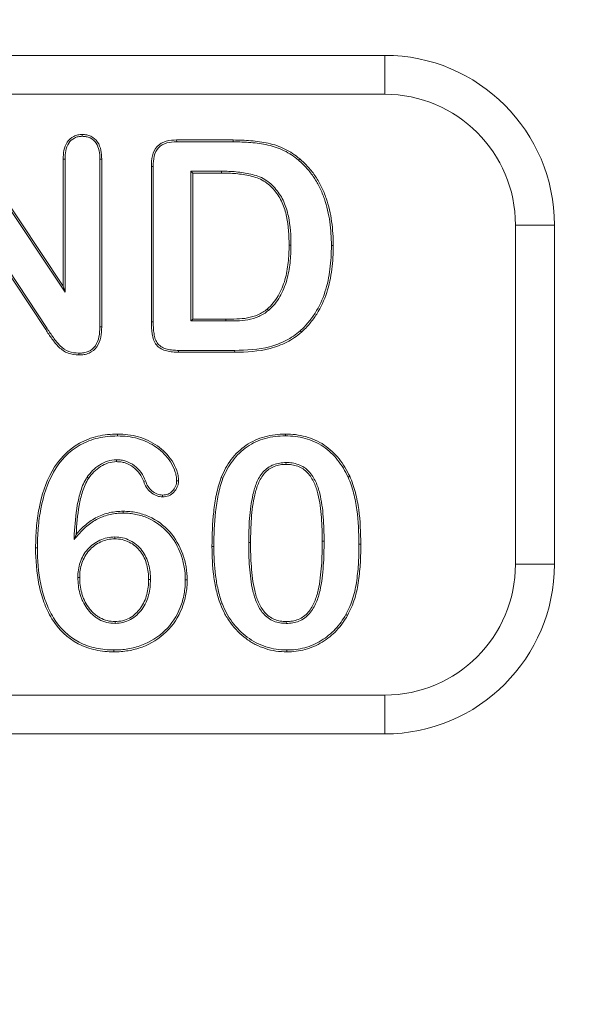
# Model space of a CAD drawing. Header units: millimetres. Extents: x 7 to 342, y 7 to 263.
# Tile 9 of 32: x 65.41 to 72.03, y 56.4 to 68.01. Entities that reach past the tile are written whole.
import ezdxf

# ---------------------------------------------------------------- set-up
doc = ezdxf.new("R2010")
doc.units = ezdxf.units.MM
doc.header["$LTSCALE"] = 1.25
for name, color, linetype, lineweight in [('Dimension (ANSI)', 7, 'Continuous', 9), ('Visible (ANSI)', 7, 'Continuous', 9), ('Visible Narrow (ANSI)', 7, 'Continuous', 9)]:
    doc.layers.add(name, color=color, linetype=linetype, lineweight=lineweight)
doc.styles.add('Note Text (ANSI)', font='arial.ttf')
doc.dimstyles.new('Default - mm (ANSI)', dxfattribs={"dimscale": 1.25, "dimtxt": 2, "dimasz": 2, "dimexe": 3.175, "dimexo": 1, "dimgap": 0.8, "dimtad": 0, "dimtih": 1, "dimtoh": 1, "dimrnd": 1e-08, "dimzin": 4, "dimdsep": 46, "dimtxsty": 'Note Text (ANSI)', "dimblk": 'Filled-1', "dimcen": 0.09, "dimdle": 10, "dimclrd": 256, "dimclre": 256, "dimclrt": 256, "dimadec": 1, "dimazin": 0, "dimtfac": 1.524, "dimtofl": 0, "dimtmove": 0, "dimatfit": 3, "dimfxl": 0, "dimtolj": 1, "dimtzin": 0, "dimlwd": -1, "dimlwe": -1, "dimarcsym": 0})

# ---------------------------------------------------------------- blocks, each defined once
blk = doc.blocks.new('Filled-1')
at = {"color": 0}
for p, q in [((0, 0), (-1, 0.15)), ((-1, 0.15), (-1, -0.15)), ((-1, 0), (0, 0)), ((-1, -0.15), (0, 0))]:
    blk.add_line(p, q, dxfattribs=at)
at = {"color": 0, "flags": 128}
blk.add_lwpolyline([(-1, -0.15), (0, 0), (-1, 0.15), (-1, -0.15)], dxfattribs=at)
at = {"color": 0}
blk.add_solid([(-1, -0.15), (0, 0), (-1, 0.15), (-1, -0.15)], dxfattribs=at)
blk = doc.blocks.new('*D21')
at = {"layer": 'Defpoints', "color": 0, "transparency": 16777216}
for p in [(39.714, 81.088), (79.714, 46.088), (79.714, 36.43)]:
    blk.add_point(p, dxfattribs=at)
at = {"layer": 'Dimension (ANSI)', "transparency": 16777216}
for p, q in [((39.714, 79.838), (39.714, 32.461)), ((79.714, 44.838), (79.714, 32.461)), ((42.214, 36.43), (53.943, 36.43)), ((77.214, 36.43), (65.486, 36.43))]:
    blk.add_line(p, q, dxfattribs=at)
at = {"layer": 'Dimension (ANSI)', "transparency": 16777216, "xscale": 2.5, "yscale": 2.5, "zscale": 2.5, "rotation": 180}
blk.add_blockref('Filled-1', (39.714, 36.43), dxfattribs=at)
at = {"layer": 'Dimension (ANSI)', "transparency": 16777216, "xscale": 2.5, "yscale": 2.5, "zscale": 2.5}
blk.add_blockref('Filled-1', (79.714, 36.43), dxfattribs=at)
at = {"layer": 'Dimension (ANSI)', "transparency": 16777216, "insert": (59.714, 36.43), "char_height": 2.5, "attachment_point": 5, "style": 'Note Text (ANSI)'}
blk.add_mtext('\\A1; 40.00\\P[1.57]', dxfattribs=at)
blk = doc.blocks.new('*D22')
at = {"layer": 'Defpoints', "color": 0, "transparency": 16777216}
for p in [(29.217, 81.088), (39.714, 81.088), (79.714, 46.088)]:
    blk.add_point(p, dxfattribs=at)
at = {"layer": 'Dimension (ANSI)', "transparency": 16777216}
for p, q in [((38.464, 81.088), (25.249, 81.088)), ((29.217, 78.588), (29.217, 68.278)), ((29.217, 48.588), (29.217, 58.897)), ((78.464, 46.088), (25.249, 46.088))]:
    blk.add_line(p, q, dxfattribs=at)
at = {"layer": 'Dimension (ANSI)', "transparency": 16777216, "xscale": 2.5, "yscale": 2.5, "zscale": 2.5}
for p, rotation in [((29.217, 81.088), 90), ((29.217, 46.088), 270)]:
    blk.add_blockref('Filled-1', p, dxfattribs=dict(at, rotation=rotation))
at = {"layer": 'Dimension (ANSI)', "transparency": 16777216, "insert": (29.217, 63.588), "char_height": 2.5, "attachment_point": 5, "style": 'Note Text (ANSI)'}
blk.add_mtext('\\A1; 35.00\\P[1.38]', dxfattribs=at)

msp = doc.modelspace()

# ---------------------------------------------------------------- linework, layer by layer
at = {"layer": 'Visible (ANSI)'}
for p, q in [((69.7144, 67.5875), (49.7144, 67.5875)), ((66.1469, 66.6331), (66.1469, 66.655)), ((67.2605, 66.59), (67.9273, 66.59)), ((67.2609, 66.5682), (67.2605, 66.59)), ((67.2609, 66.5682), (67.9271, 66.5682)), ((64.9153, 66.338), (65.9438, 64.7953)), ((64.9337, 66.3498), (65.9219, 64.8675)), ((65.9219, 64.8675), (65.9219, 66.3635)), ((65.9438, 66.3632), (65.9219, 66.3635)), ((65.9438, 64.7953), (65.9438, 66.3632)), ((66.3551, 66.3632), (66.3769, 66.3635)), ((66.3551, 66.3632), (66.3551, 64.3864)), ((66.3769, 66.3635), (66.3769, 64.3861)), ((68.6973, 66.3524), (68.7114, 66.3691)), ((66.9619, 64.4445), (66.9619, 66.2792)), ((66.9838, 66.2789), (66.9619, 66.2792)), ((66.9838, 64.4447), (66.9838, 66.2789)), ((67.4276, 66.2219), (67.4276, 64.4557)), ((67.7898, 66.2219), (67.4276, 66.2219)), ((67.4276, 66.2219), (67.4494, 66.2)), ((67.7897, 66.2), (67.4494, 66.2)), ((67.4494, 66.2), (67.4494, 64.4775)), ((65.7339, 64.3658), (64.7301, 65.8827)), ((65.7158, 64.3536), (64.7519, 65.81)), ((71.7144, 61.5875), (71.7144, 65.5875)), ((68.6088, 65.3483), (68.5869, 65.3484)), ((69.0851, 65.3449), (69.1069, 65.3449)), ((65.9438, 64.7953), (65.9219, 64.8675)), ((68.3423, 64.5804), (68.328, 64.5969)), ((67.4276, 64.4557), (67.4494, 64.4775)), ((67.4276, 64.4557), (67.84, 64.4557)), ((67.4494, 64.4775), (67.84, 64.4775)), ((66.3551, 64.3864), (66.3769, 64.3861)), ((68.7176, 64.34), (68.7322, 64.3237)), ((67.9446, 64.0875), (67.2834, 64.0875)), ((67.9444, 64.1094), (67.2836, 64.1094)), ((66.1074, 64.0769), (66.1073, 64.055)), ((66.5618, 63.1006), (66.5618, 63.1225)), ((68.5422, 63.1007), (68.5423, 63.1225)), ((66.5505, 62.8194), (66.5506, 62.7975)), ((68.5498, 62.7869), (68.5499, 62.765)), ((66.2033, 62.6126), (66.2216, 62.6005)), ((67.2605, 62.5705), (67.2824, 62.5705)), ((67.8065, 62.6011), (67.7861, 62.6091)), ((69.2816, 62.6152), (69.3014, 62.6244)), ((67.095, 62.404), (67.095, 62.3821)), ((66.6314, 62.1907), (66.6314, 62.2125)), ((66.0499, 61.8777), (66.0753, 61.9403)), ((66.5308, 61.9094), (66.5308, 61.8875)), ((65.6188, 61.7823), (65.5969, 61.7824)), ((66.0951, 61.4331), (66.1169, 61.433)), ((66.9513, 61.4067), (66.9294, 61.4066)), ((67.3626, 61.4029), (67.3844, 61.4031)), ((67.7964, 61.125), (67.776, 61.1172)), ((69.257, 60.9959), (69.276, 60.9851)), ((66.5342, 60.8906), (66.5344, 60.9125)), ((68.5534, 60.8907), (68.5534, 60.9125)), ((66.5207, 60.5769), (66.5207, 60.555)), ((68.5592, 60.5769), (68.559, 60.555)), ((49.7144, 59.5875), (69.7144, 59.5875))]:
    msp.add_line(p, q, dxfattribs=at)
for centre, start, end in [((69.7144, 65.5875), 0, 90), ((69.7144, 61.5875), 270, 0)]:
    msp.add_arc(centre, 2, start, end, dxfattribs=at)
for points, knots in [([(65.9219, 66.3635), (65.9231, 66.3982), (65.9245, 66.4331), (65.9384, 66.5012), (65.9503, 66.5345), (65.9885, 66.5926), (66.0149, 66.617), (66.0615, 66.6405), (66.0781, 66.6464), (66.1121, 66.6533), (66.1295, 66.6542), (66.1469, 66.655)], [0, 0, 0, 0, 0.25, 0.25, 0.5, 0.5, 0.75, 0.75, 0.875, 0.875, 1, 1, 1, 1]), ([(66.1469, 66.655), (66.1645, 66.6542), (66.182, 66.6533), (66.2165, 66.6468), (66.2334, 66.6413), (66.2808, 66.6183), (66.3079, 66.5941), (66.3475, 66.5361), (66.3602, 66.5026), (66.3743, 66.4338), (66.3758, 66.3985), (66.3769, 66.3635)], [0, 0, 0, 0, 0.125, 0.125, 0.25, 0.25, 0.5, 0.5, 0.75, 0.75, 1, 1, 1, 1]), ([(65.9438, 66.3632), (65.945, 66.3978), (65.9464, 66.4309), (65.9594, 66.4948), (65.9704, 66.5254), (66.0049, 66.5778), (66.0282, 66.5992), (66.0697, 66.6202), (66.0845, 66.6254), (66.1141, 66.6314), (66.1298, 66.6323), (66.1469, 66.6331)], [0.00087228, 0.00087228, 0.00087228, 0.00087228, 0.25, 0.25, 0.5, 0.5, 0.75, 0.75, 0.875, 0.875, 0.99746951, 0.99746951, 0.99746951, 0.99746951]), ([(66.1469, 66.6331), (66.1641, 66.6323), (66.1802, 66.6314), (66.2105, 66.6257), (66.2256, 66.6207), (66.2678, 66.6003), (66.2917, 66.579), (66.3275, 66.5266), (66.3392, 66.496), (66.3525, 66.4317), (66.3539, 66.3981), (66.3551, 66.3632)], [0.00251236, 0.00251236, 0.00251236, 0.00251236, 0.125, 0.125, 0.25, 0.25, 0.5, 0.5, 0.75, 0.75, 0.99911752, 0.99911752, 0.99911752, 0.99911752]), ([(66.9619, 66.2792), (66.9632, 66.3208), (66.9652, 66.3626), (66.9849, 66.4435), (67.0016, 66.4833), (67.0584, 66.5442), (67.0969, 66.5641), (67.177, 66.5867), (67.2191, 66.5887), (67.2605, 66.59)], [0, 0, 0, 0, 0.25, 0.25, 0.5, 0.5, 0.75, 0.75, 1, 1, 1, 1]), ([(66.9838, 66.2789), (66.9851, 66.3205), (66.9871, 66.3599), (67.0056, 66.436), (67.021, 66.472), (67.071, 66.5257), (67.1056, 66.5439), (67.18, 66.5648), (67.2194, 66.5669), (67.2609, 66.5682)], [0.00066563, 0.00066563, 0.00066563, 0.00066563, 0.25, 0.25, 0.5, 0.5, 0.75, 0.75, 0.99931951, 0.99931951, 0.99931951, 0.99931951]), ([(67.9271, 66.5682), (67.9965, 66.5672), (68.0651, 66.5658), (68.2017, 66.5539), (68.27, 66.5443), (68.4029, 66.5149), (68.4674, 66.4933), (68.5585, 66.4489), (68.5879, 66.4321), (68.6436, 66.3947), (68.6702, 66.3738), (68.6973, 66.3524)], [0.00018771, 0.00018771, 0.00018771, 0.00018771, 0.25, 0.25, 0.5, 0.5, 0.75, 0.75, 0.875, 0.875, 0.99919251, 0.99919251, 0.99919251, 0.99919251]), ([(67.9273, 66.59), (67.9967, 66.589), (68.0662, 66.5876), (68.2045, 66.5756), (68.2734, 66.5659), (68.409, 66.5359), (68.4753, 66.5138), (68.5689, 66.4681), (68.5992, 66.4509), (68.6568, 66.4122), (68.6841, 66.3907), (68.7114, 66.3691)], [0, 0, 0, 0, 0.25, 0.25, 0.5, 0.5, 0.75, 0.75, 0.875, 0.875, 1, 1, 1, 1]), ([(68.6973, 66.3524), (68.7323, 66.321), (68.7657, 66.2898), (68.827, 66.2209), (68.8551, 66.184), (68.9063, 66.1068), (68.9295, 66.0665), (68.97, 65.9834), (68.9871, 65.9399), (69.0331, 65.8085), (69.053, 65.7169), (69.0801, 65.5321), (69.0841, 65.4391), (69.0851, 65.3449)], [0.00059288, 0.00059288, 0.00059288, 0.00059288, 0.125, 0.125, 0.25, 0.25, 0.375, 0.375, 0.5, 0.5, 0.75, 0.75, 0.99976895, 0.99976895, 0.99976895, 0.99976895]), ([(68.7114, 66.3691), (68.7466, 66.3376), (68.7812, 66.3053), (68.8441, 66.2347), (68.8728, 66.1969), (68.9251, 66.1181), (68.9487, 66.077), (68.9901, 65.992), (69.0075, 65.948), (69.0543, 65.8141), (69.0745, 65.7212), (69.1019, 65.5341), (69.106, 65.4394), (69.1069, 65.3449)], [0, 0, 0, 0, 0.125, 0.125, 0.25, 0.25, 0.375, 0.375, 0.5, 0.5, 0.75, 0.75, 1, 1, 1, 1]), ([(68.5869, 65.3484), (68.5863, 65.462), (68.5796, 65.5762), (68.5447, 65.7432), (68.5284, 65.798), (68.4822, 65.9019), (68.4508, 65.95), (68.3964, 66.0157), (68.3769, 66.0365), (68.3347, 66.0746), (68.3116, 66.0914), (68.263, 66.1209), (68.2373, 66.1335), (68.1836, 66.1522), (68.1561, 66.1595), (68.0729, 66.1786), (68.0166, 66.1875), (67.9034, 66.1982), (67.8465, 66.1993), (67.7897, 66.2)], [0, 0, 0, 0, 0.25, 0.25, 0.375, 0.375, 0.5, 0.5, 0.5625, 0.5625, 0.625, 0.625, 0.6875, 0.6875, 0.75, 0.75, 0.875, 0.875, 1, 1, 1, 1]), ([(68.6088, 65.3483), (68.6088, 65.3484), (68.6088, 65.3485), (68.6082, 65.4626), (68.6014, 65.5789), (68.566, 65.7486), (68.5493, 65.8048), (68.5013, 65.9129), (68.4688, 65.9624), (68.4126, 66.0304), (68.3926, 66.0518), (68.3483, 66.0918), (68.324, 66.1094), (68.2732, 66.1403), (68.2457, 66.1537), (68.1895, 66.1732), (68.1615, 66.1807), (68.0767, 66.2002), (68.0196, 66.2091), (67.9046, 66.22), (67.8467, 66.2211), (67.7899, 66.2219), (67.7899, 66.2219), (67.7898, 66.2219)], [-0.0001782, -0.0001782, -0.0001782, -0.0001782, 0, 0, 0.25, 0.25, 0.375, 0.375, 0.5, 0.5, 0.5625, 0.5625, 0.625, 0.625, 0.6875, 0.6875, 0.75, 0.75, 0.875, 0.875, 1, 1, 1.0001079, 1.0001079, 1.0001079, 1.0001079]), ([(68.328, 64.5969), (68.3533, 64.6199), (68.3784, 64.6432), (68.4221, 64.6957), (68.4412, 64.7244), (68.4931, 64.8129), (68.5191, 64.8767), (68.556, 65.0084), (68.5684, 65.0758), (68.584, 65.2117), (68.5858, 65.2801), (68.5869, 65.3484)], [0, 0, 0, 0, 0.125, 0.125, 0.25, 0.25, 0.5, 0.5, 0.75, 0.75, 1, 1, 1, 1]), ([(68.3423, 64.5804), (68.3424, 64.5805), (68.3426, 64.5806), (68.3678, 64.6036), (68.3943, 64.628), (68.4399, 64.683), (68.4595, 64.7125), (68.5129, 64.8035), (68.5397, 64.8693), (68.5775, 65.0039), (68.59, 65.0723), (68.6058, 65.2102), (68.6077, 65.2798), (68.6088, 65.3481), (68.6088, 65.3482), (68.6088, 65.3483)], [-0.0006297, -0.0006297, -0.0006297, -0.0006297, 0, 0, 0.125, 0.125, 0.25, 0.25, 0.5, 0.5, 0.75, 0.75, 1, 1, 1.0002979, 1.0002979, 1.0002979, 1.0002979]), ([(69.0851, 65.3449), (69.0838, 65.2516), (69.0805, 65.1595), (69.0563, 64.9763), (69.0381, 64.8854), (68.9814, 64.7108), (68.9424, 64.6268), (68.8692, 64.5109), (68.8417, 64.474), (68.7832, 64.4038), (68.7513, 64.3723), (68.7176, 64.34)], [0.00023329, 0.00023329, 0.00023329, 0.00023329, 0.25, 0.25, 0.5, 0.5, 0.75, 0.75, 0.875, 0.875, 0.99932068, 0.99932068, 0.99932068, 0.99932068]), ([(69.1069, 65.3449), (69.1056, 65.2514), (69.1023, 65.1578), (69.0779, 64.9724), (69.0594, 64.8803), (69.0016, 64.7024), (68.962, 64.6169), (68.8871, 64.4984), (68.8591, 64.4608), (68.7992, 64.3889), (68.766, 64.356), (68.7322, 64.3237)], [0, 0, 0, 0, 0.25, 0.25, 0.5, 0.5, 0.75, 0.75, 0.875, 0.875, 1, 1, 1, 1]), ([(67.84, 64.4775), (67.8828, 64.4778), (67.9257, 64.4779), (68.0113, 64.4811), (68.0542, 64.4841), (68.1385, 64.5003), (68.1799, 64.5123), (68.2391, 64.5374), (68.2583, 64.5471), (68.2947, 64.5698), (68.3115, 64.5832), (68.328, 64.5969)], [0, 0, 0, 0, 0.25, 0.25, 0.5, 0.5, 0.75, 0.75, 0.875, 0.875, 1, 1, 1, 1]), ([(67.84, 64.4557), (67.84, 64.4557), (67.8401, 64.4557), (67.8829, 64.4559), (67.926, 64.456), (68.0127, 64.4593), (68.0569, 64.4624), (68.144, 64.4791), (68.1866, 64.4914), (68.2485, 64.5176), (68.2687, 64.5279), (68.3073, 64.5519), (68.3255, 64.5664), (68.3421, 64.5801), (68.3422, 64.5803), (68.3423, 64.5804)], [-0.0001443, -0.0001443, -0.0001443, -0.0001443, 0, 0, 0.25, 0.25, 0.5, 0.5, 0.75, 0.75, 0.875, 0.875, 1, 1, 1.0010067, 1.0010067, 1.0010067, 1.0010067]), ([(67.2834, 64.0875), (67.2597, 64.0879), (67.2361, 64.0883), (67.1891, 64.0929), (67.1657, 64.0968), (67.1197, 64.1079), (67.0973, 64.1161), (67.0563, 64.1398), (67.0378, 64.155), (67.0071, 64.191), (66.9953, 64.2119), (66.9795, 64.2565), (66.9752, 64.2799), (66.9645, 64.35), (66.9627, 64.3973), (66.9619, 64.4445)], [0, 0, 0, 0, 0.125, 0.125, 0.25, 0.25, 0.375, 0.375, 0.5, 0.5, 0.625, 0.625, 0.75, 0.75, 1, 1, 1, 1]), ([(67.2836, 64.1094), (67.2599, 64.1098), (67.2371, 64.1102), (67.1924, 64.1146), (67.1695, 64.1184), (67.1262, 64.1289), (67.1061, 64.1362), (67.0694, 64.1575), (67.0527, 64.1713), (67.0254, 64.2032), (67.0151, 64.2214), (67.0009, 64.2617), (66.9968, 64.2839), (66.9863, 64.3519), (66.9846, 64.3975), (66.9838, 64.4447)], [0.00029726, 0.00029726, 0.00029726, 0.00029726, 0.125, 0.125, 0.25, 0.25, 0.375, 0.375, 0.5, 0.5, 0.625, 0.625, 0.75, 0.75, 0.99969179, 0.99969179, 0.99969179, 0.99969179]), ([(66.1073, 64.055), (66.0643, 64.057), (66.0204, 64.0608), (65.9395, 64.0919), (65.9039, 64.1179), (65.8412, 64.1775), (65.8141, 64.2114), (65.7641, 64.282), (65.7402, 64.318), (65.7158, 64.3536)], [0, 0, 0, 0, 0.25, 0.25, 0.5, 0.5, 0.75, 0.75, 1, 1, 1, 1]), ([(66.1074, 64.0769), (66.0647, 64.0789), (66.0246, 64.0826), (65.9507, 64.1111), (65.9176, 64.135), (65.8576, 64.1921), (65.8315, 64.2247), (65.7824, 64.294), (65.7583, 64.3303), (65.7339, 64.3658)], [0.00178937, 0.00178937, 0.00178937, 0.00178937, 0.25, 0.25, 0.5, 0.5, 0.75, 0.75, 0.99965327, 0.99965327, 0.99965327, 0.99965327]), ([(66.3769, 64.3861), (66.376, 64.3455), (66.3744, 64.3046), (66.3574, 64.225), (66.3432, 64.186), (66.2973, 64.1188), (66.2643, 64.0923), (66.2079, 64.0686), (66.1881, 64.0629), (66.148, 64.0566), (66.1277, 64.0558), (66.1073, 64.055)], [0, 0, 0, 0, 0.25, 0.25, 0.5, 0.5, 0.75, 0.75, 0.875, 0.875, 1, 1, 1, 1]), ([(66.3551, 64.3864), (66.3541, 64.3457), (66.3525, 64.307), (66.3365, 64.2317), (66.323, 64.1952), (66.2814, 64.1342), (66.2526, 64.1111), (66.201, 64.0894), (66.183, 64.0843), (66.1466, 64.0785), (66.1274, 64.0777), (66.1074, 64.0769)], [0.00053975, 0.00053975, 0.00053975, 0.00053975, 0.25, 0.25, 0.5, 0.5, 0.75, 0.75, 0.875, 0.875, 0.99809739, 0.99809739, 0.99809739, 0.99809739]), ([(68.7176, 64.34), (68.6907, 64.3177), (68.6647, 64.2967), (68.6083, 64.2585), (68.5788, 64.2408), (68.4878, 64.1942), (68.4228, 64.1699), (68.2239, 64.1175), (68.0835, 64.111), (67.9444, 64.1094)], [0.00090547, 0.00090547, 0.00090547, 0.00090547, 0.125, 0.125, 0.25, 0.25, 0.5, 0.5, 0.9998533, 0.9998533, 0.9998533, 0.9998533]), ([(68.7322, 64.3237), (68.7052, 64.3012), (68.6779, 64.2792), (68.6198, 64.2399), (68.5897, 64.2218), (68.496, 64.1739), (68.4299, 64.1491), (68.2264, 64.0955), (68.0842, 64.0891), (67.9446, 64.0875)], [0, 0, 0, 0, 0.125, 0.125, 0.25, 0.25, 0.5, 0.5, 1, 1, 1, 1]), ([(65.5969, 61.7824), (65.598, 61.8601), (65.5995, 61.9379), (65.6129, 62.0928), (65.6231, 62.17), (65.6669, 62.3991), (65.7143, 62.5495), (65.8674, 62.8202), (65.9776, 62.938), (66.1812, 63.052), (66.2546, 63.0799), (66.3682, 63.1063), (66.4067, 63.1126), (66.4841, 63.1201), (66.5229, 63.1213), (66.5618, 63.1225)], [0, 0, 0, 0, 0.125, 0.125, 0.25, 0.25, 0.5, 0.5, 0.75, 0.75, 0.875, 0.875, 0.9375, 0.9375, 1, 1, 1, 1]), ([(65.6188, 61.7823), (65.6198, 61.8601), (65.6214, 61.9368), (65.6346, 62.0902), (65.6447, 62.1667), (65.6881, 62.3932), (65.7348, 62.5414), (65.8849, 62.8068), (65.992, 62.921), (66.19, 63.0318), (66.2614, 63.059), (66.3722, 63.0848), (66.4097, 63.0909), (66.485, 63.0983), (66.5231, 63.0995), (66.5618, 63.1006)], [0.00010999, 0.00010999, 0.00010999, 0.00010999, 0.125, 0.125, 0.25, 0.25, 0.5, 0.5, 0.75, 0.75, 0.875, 0.875, 0.9375, 0.9375, 0.9996459, 0.9996459, 0.9996459, 0.9996459]), ([(66.5618, 63.1225), (66.6034, 63.1213), (66.6451, 63.12), (66.7277, 63.1098), (66.7687, 63.1015), (66.8888, 63.0672), (66.9649, 63.0306), (67.1019, 62.9358), (67.1618, 62.8757), (67.2283, 62.7698), (67.2468, 62.7323), (67.2676, 62.6733), (67.2734, 62.6532), (67.2804, 62.6122), (67.2814, 62.5914), (67.2824, 62.5705)], [0, 0, 0, 0, 0.125, 0.125, 0.25, 0.25, 0.5, 0.5, 0.75, 0.75, 0.875, 0.875, 0.9375, 0.9375, 1, 1, 1, 1]), ([(66.5618, 63.1006), (66.6033, 63.0994), (66.6438, 63.0981), (66.7239, 63.0883), (66.7638, 63.0802), (66.8805, 63.0468), (66.9544, 63.0112), (67.0875, 62.9192), (67.1449, 62.8615), (67.209, 62.7595), (67.2267, 62.7234), (67.2467, 62.6669), (67.2522, 62.6479), (67.2585, 62.6105), (67.2595, 62.591), (67.2605, 62.5705)], [0.00065986, 0.00065986, 0.00065986, 0.00065986, 0.125, 0.125, 0.25, 0.25, 0.5, 0.5, 0.75, 0.75, 0.875, 0.875, 0.9375, 0.9375, 0.99905751, 0.99905751, 0.99905751, 0.99905751]), ([(67.7861, 62.6091), (67.8021, 62.6466), (67.8187, 62.6838), (67.858, 62.7551), (67.8799, 62.7895), (67.9534, 62.8871), (68.0125, 62.9445), (68.1134, 63.0134), (68.1491, 63.0331), (68.223, 63.0673), (68.2615, 63.0809), (68.34, 63.1026), (68.38, 63.1104), (68.4608, 63.1203), (68.5016, 63.1218), (68.5423, 63.1225)], [0, 0, 0, 0, 0.125, 0.125, 0.25, 0.25, 0.5, 0.5, 0.625, 0.625, 0.75, 0.75, 0.875, 0.875, 1, 1, 1, 1]), ([(67.8065, 62.6011), (67.8224, 62.6384), (67.8384, 62.6743), (67.8767, 62.7437), (67.8981, 62.7772), (67.9695, 62.8722), (68.0268, 62.9277), (68.1248, 62.9947), (68.1591, 63.0136), (68.2314, 63.0471), (68.2681, 63.06), (68.3451, 63.0813), (68.3836, 63.0888), (68.4625, 63.0985), (68.5016, 63.1), (68.5422, 63.1007)], [0.00065113, 0.00065113, 0.00065113, 0.00065113, 0.125, 0.125, 0.25, 0.25, 0.5, 0.5, 0.625, 0.625, 0.75, 0.75, 0.875, 0.875, 0.99955269, 0.99955269, 0.99955269, 0.99955269]), ([(68.5422, 63.1007), (68.5824, 63.0997), (68.6213, 63.0986), (68.6989, 63.0892), (68.7373, 63.0815), (68.8509, 63.0505), (68.9234, 63.0188), (69.0523, 62.9322), (69.1098, 62.8776), (69.1835, 62.7855), (69.206, 62.7533), (69.2463, 62.6862), (69.2638, 62.6512), (69.2816, 62.6152)], [0.00045321, 0.00045321, 0.00045321, 0.00045321, 0.125, 0.125, 0.25, 0.25, 0.5, 0.5, 0.75, 0.75, 0.875, 0.875, 0.99941572, 0.99941572, 0.99941572, 0.99941572]), ([(68.5423, 63.1225), (68.5825, 63.1216), (68.6227, 63.1204), (68.7026, 63.1108), (68.7421, 63.1029), (68.8586, 63.0711), (68.9333, 63.0385), (69.0668, 62.9488), (69.1258, 62.8927), (69.2012, 62.7984), (69.2243, 62.7654), (69.2657, 62.6964), (69.2836, 62.6604), (69.3014, 62.6244)], [0, 0, 0, 0, 0.125, 0.125, 0.25, 0.25, 0.5, 0.5, 0.75, 0.75, 0.875, 0.875, 1, 1, 1, 1]), ([(66.5505, 62.8194), (66.5501, 62.8194), (66.5498, 62.8194), (66.5163, 62.8176), (66.4795, 62.8136), (66.412, 62.7916), (66.3807, 62.776), (66.3217, 62.739), (66.2944, 62.7171), (66.2448, 62.6685), (66.223, 62.6401), (66.2036, 62.613), (66.2035, 62.6128), (66.2033, 62.6126)], [-0.0025864, -0.0025864, -0.0025864, -0.0025864, 0, 0, 0.25, 0.25, 0.5, 0.5, 0.75, 0.75, 1, 1, 1.0019967, 1.0019967, 1.0019967, 1.0019967]), ([(66.8918, 62.5716), (66.8918, 62.5716), (66.8918, 62.5717), (66.8784, 62.6043), (66.8624, 62.6394), (66.8182, 62.7005), (66.7914, 62.7272), (66.732, 62.7725), (66.6976, 62.7909), (66.6439, 62.8083), (66.6253, 62.8127), (66.5876, 62.8179), (66.5692, 62.8187), (66.5512, 62.8194), (66.5508, 62.8194), (66.5505, 62.8194)], [-0.000445, -0.000445, -0.000445, -0.000445, 0, 0, 0.25, 0.25, 0.5, 0.5, 0.75, 0.75, 0.875, 0.875, 1, 1, 1.0024256, 1.0024256, 1.0024256, 1.0024256]), ([(66.5506, 62.7975), (66.5175, 62.7958), (66.4841, 62.7921), (66.421, 62.7715), (66.391, 62.7567), (66.3347, 62.7213), (66.3086, 62.7005), (66.2612, 62.6539), (66.2409, 62.6275), (66.2216, 62.6005)], [0, 0, 0, 0, 0.25, 0.25, 0.5, 0.5, 0.75, 0.75, 1, 1, 1, 1]), ([(66.8716, 62.5634), (66.8581, 62.596), (66.8433, 62.6285), (66.8018, 62.6858), (66.7766, 62.711), (66.7203, 62.7539), (66.6887, 62.7708), (66.6382, 62.7871), (66.6209, 62.7913), (66.586, 62.7961), (66.5683, 62.7968), (66.5506, 62.7975)], [0, 0, 0, 0, 0.25, 0.25, 0.5, 0.5, 0.75, 0.75, 0.875, 0.875, 1, 1, 1, 1]), ([(68.5498, 62.7869), (68.5496, 62.7869), (68.5494, 62.7869), (68.5259, 62.7861), (68.5007, 62.7852), (68.4512, 62.7768), (68.4273, 62.7704), (68.3566, 62.7434), (68.3138, 62.7132), (68.247, 62.6378), (68.2224, 62.5944), (68.1849, 62.504), (68.1717, 62.4579), (68.1386, 62.3181), (68.1271, 62.2235), (68.1125, 62.0344), (68.1109, 61.9396), (68.1101, 61.8455), (68.1101, 61.8455), (68.1101, 61.8455)], [-0.0005276, -0.0005276, -0.0005276, -0.0005276, 0, 0, 0.0625, 0.0625, 0.125, 0.125, 0.25, 0.25, 0.375, 0.375, 0.5, 0.5, 0.75, 0.75, 1, 1, 1.0001002, 1.0001002, 1.0001002, 1.0001002]), ([(68.5499, 62.765), (68.5263, 62.7643), (68.5028, 62.7634), (68.4564, 62.7555), (68.4335, 62.7493), (68.3676, 62.7242), (68.328, 62.6962), (68.2655, 62.6258), (68.2419, 62.5843), (68.2058, 62.4974), (68.1928, 62.452), (68.1602, 62.3147), (68.1489, 62.221), (68.1344, 62.0335), (68.1327, 61.9394), (68.1319, 61.8454)], [0, 0, 0, 0, 0.0625, 0.0625, 0.125, 0.125, 0.25, 0.25, 0.375, 0.375, 0.5, 0.5, 0.75, 0.75, 1, 1, 1, 1]), ([(68.9988, 61.8591), (68.9986, 61.9532), (68.9963, 62.0472), (68.9892, 62.1412), (68.989, 62.1435), (68.9889, 62.1458), (68.9887, 62.1481), (68.9815, 62.2405), (68.9701, 62.3322), (68.9477, 62.4222), (68.936, 62.469), (68.921, 62.5151), (68.9006, 62.5588), (68.8797, 62.6033), (68.8536, 62.6454), (68.82, 62.6814), (68.7856, 62.7182), (68.7429, 62.7462), (68.6951, 62.7634), (68.6716, 62.7719), (68.6479, 62.778), (68.6231, 62.7818), (68.5992, 62.7855), (68.5746, 62.7864), (68.5503, 62.7869), (68.5501, 62.7869), (68.55, 62.7869), (68.5498, 62.7869)], [0, 0, 0, 0, 0.243989, 0.243989, 0.243989, 0.25, 0.25, 0.25, 0.4900649, 0.4900649, 0.4900649, 0.6149249, 0.6149249, 0.6149249, 0.7424279, 0.7424279, 0.7424279, 0.8727828, 0.8727828, 0.8727828, 0.9372074, 0.9372074, 0.9372074, 0.9994945, 0.9994945, 0.9994945, 1, 1, 1, 1]), ([(68.9769, 61.8591), (68.9768, 61.9526), (68.9745, 62.0463), (68.9603, 62.2328), (68.9491, 62.3261), (68.9152, 62.4623), (68.9007, 62.5071), (68.8609, 62.5919), (68.836, 62.6323), (68.7721, 62.7007), (68.7318, 62.7269), (68.6657, 62.7507), (68.643, 62.7567), (68.5967, 62.7638), (68.5732, 62.7645), (68.5499, 62.765)], [0, 0, 0, 0, 0.25, 0.25, 0.5, 0.5, 0.625, 0.625, 0.75, 0.75, 0.875, 0.875, 0.9375, 0.9375, 1, 1, 1, 1]), ([(66.2033, 62.6126), (66.2032, 62.6124), (66.203, 62.6121), (66.1882, 62.5878), (66.1727, 62.5617), (66.1483, 62.5077), (66.1384, 62.4801), (66.112, 62.3969), (66.0991, 62.3404), (66.0686, 62.1703), (66.0598, 62.0553), (66.0523, 61.9203), (66.0511, 61.899), (66.0499, 61.8777)], [-0.0011693, -0.0011693, -0.0011693, -0.0011693, 0, 0, 0.125, 0.125, 0.25, 0.25, 0.5, 0.5, 1, 1, 1.0935435, 1.0935435, 1.0935435, 1.0935435]), ([(66.2216, 62.6005), (66.2067, 62.5762), (66.1922, 62.5517), (66.1688, 62.4997), (66.1591, 62.4729), (66.1332, 62.3915), (66.1205, 62.3359), (66.0904, 62.1678), (66.0816, 62.054), (66.0753, 61.9403)], [0, 0, 0, 0, 0.125, 0.125, 0.25, 0.25, 0.5, 0.5, 1, 1, 1, 1]), ([(67.095, 62.404), (67.0825, 62.4047), (67.0713, 62.4053), (67.0499, 62.4093), (67.0388, 62.4127), (67.0063, 62.4255), (66.9863, 62.4375), (66.9511, 62.4678), (66.9351, 62.4859), (66.9104, 62.5253), (66.9013, 62.5476), (66.8919, 62.5715), (66.8919, 62.5715), (66.8918, 62.5716)], [0.0033492, 0.0033492, 0.0033492, 0.0033492, 0.125, 0.125, 0.25, 0.25, 0.5, 0.5, 0.75, 0.75, 1, 1, 1.00060891, 1.00060891, 1.00060891, 1.00060891]), ([(67.2824, 62.5705), (67.2819, 62.5582), (67.2814, 62.5459), (67.2766, 62.5219), (67.2725, 62.5102), (67.2579, 62.4762), (67.2441, 62.4555), (67.2099, 62.4201), (67.1897, 62.4054), (67.1443, 62.386), (67.1195, 62.3832), (67.095, 62.3821)], [0, 0, 0, 0, 0.125, 0.125, 0.25, 0.25, 0.5, 0.5, 0.75, 0.75, 1, 1, 1, 1]), ([(67.6769, 61.7961), (67.6777, 61.9335), (67.6821, 62.0711), (67.705, 62.2759), (67.7152, 62.3439), (67.7364, 62.4448), (67.7442, 62.4783), (67.763, 62.5444), (67.7745, 62.5768), (67.7861, 62.6091)], [0, 0, 0, 0, 0.5, 0.5, 0.75, 0.75, 0.875, 0.875, 1, 1, 1, 1]), ([(67.6988, 61.7962), (67.6996, 61.933), (67.704, 62.0698), (67.7267, 62.2729), (67.7368, 62.3402), (67.7577, 62.4399), (67.7655, 62.473), (67.7838, 62.5375), (67.7949, 62.5689), (67.8065, 62.6011)], [0.00017861, 0.00017861, 0.00017861, 0.00017861, 0.5, 0.5, 0.75, 0.75, 0.875, 0.875, 0.99922931, 0.99922931, 0.99922931, 0.99922931]), ([(69.2816, 62.6152), (69.295, 62.584), (69.3078, 62.5538), (69.3293, 62.4912), (69.3387, 62.4588), (69.3643, 62.3615), (69.3764, 62.2956), (69.4038, 62.0956), (69.4089, 61.9605), (69.4101, 61.8251)], [0.00068913, 0.00068913, 0.00068913, 0.00068913, 0.125, 0.125, 0.25, 0.25, 0.5, 0.5, 0.99976899, 0.99976899, 0.99976899, 0.99976899]), ([(69.3014, 62.6244), (69.3149, 62.5931), (69.3282, 62.5618), (69.3503, 62.4976), (69.3597, 62.4648), (69.3857, 62.3662), (69.3979, 62.2992), (69.4256, 62.0972), (69.4308, 61.9609), (69.4319, 61.8251)], [0, 0, 0, 0, 0.125, 0.125, 0.25, 0.25, 0.5, 0.5, 1, 1, 1, 1]), ([(67.095, 62.3821), (67.0822, 62.3828), (67.0693, 62.3834), (67.0442, 62.3881), (67.0318, 62.3919), (66.9961, 62.406), (66.9738, 62.4194), (66.935, 62.4528), (66.9178, 62.4723), (66.8906, 62.5157), (66.8809, 62.5397), (66.8716, 62.5634)], [0, 0, 0, 0, 0.125, 0.125, 0.25, 0.25, 0.5, 0.5, 0.75, 0.75, 1, 1, 1, 1]), ([(67.2605, 62.5705), (67.26, 62.5584), (67.2595, 62.5478), (67.2556, 62.5282), (67.252, 62.5178), (67.2387, 62.4868), (67.2267, 62.469), (67.1958, 62.437), (67.1781, 62.4242), (67.139, 62.4075), (67.1193, 62.4052), (67.095, 62.404)], [0.00317088, 0.00317088, 0.00317088, 0.00317088, 0.125, 0.125, 0.25, 0.25, 0.5, 0.5, 0.75, 0.75, 0.99653563, 0.99653563, 0.99653563, 0.99653563]), ([(66.0499, 61.8777), (66.0639, 61.8938), (66.0779, 61.9099), (66.1269, 61.9665), (66.1617, 62.0042), (66.2419, 62.0709), (66.2848, 62.1), (66.3773, 62.1465), (66.426, 62.1635), (66.5022, 62.1803), (66.5277, 62.1845), (66.5788, 62.1893), (66.6048, 62.19), (66.6314, 62.1907)], [-0.0994286, -0.0994286, -0.0994286, -0.0994286, 0, 0, 0.25, 0.25, 0.5, 0.5, 0.75, 0.75, 0.875, 0.875, 0.9992038, 0.9992038, 0.9992038, 0.9992038]), ([(66.0753, 61.9403), (66.1103, 61.9807), (66.1467, 62.0201), (66.2289, 62.0886), (66.2734, 62.1188), (66.369, 62.1668), (66.4198, 62.1845), (66.4982, 62.2018), (66.5247, 62.2062), (66.5779, 62.2112), (66.6046, 62.2119), (66.6314, 62.2125)], [0, 0, 0, 0, 0.25, 0.25, 0.5, 0.5, 0.75, 0.75, 0.875, 0.875, 1, 1, 1, 1]), ([(66.6314, 62.2125), (66.6571, 62.212), (66.6828, 62.2114), (66.734, 62.2069), (66.7594, 62.2029), (66.835, 62.1874), (66.8843, 62.1719), (67.0256, 62.1099), (67.1098, 62.0472), (67.2473, 61.8941), (67.2979, 61.8024), (67.3502, 61.6573), (67.3629, 61.6073), (67.3802, 61.5059), (67.3832, 61.4545), (67.3844, 61.4031)], [0, 0, 0, 0, 0.0625, 0.0625, 0.125, 0.125, 0.25, 0.25, 0.5, 0.5, 0.75, 0.75, 0.875, 0.875, 1, 1, 1, 1]), ([(66.6314, 62.1907), (66.6569, 62.1901), (66.682, 62.1895), (66.7311, 62.1852), (66.7557, 62.1813), (66.8293, 62.1662), (66.8768, 62.1513), (67.0143, 62.091), (67.0954, 62.0305), (67.2292, 61.8815), (67.2781, 61.7929), (67.3293, 61.651), (67.3415, 61.6026), (67.3584, 61.5033), (67.3613, 61.4543), (67.3626, 61.4029)], [0.00041399, 0.00041399, 0.00041399, 0.00041399, 0.0625, 0.0625, 0.125, 0.125, 0.25, 0.25, 0.5, 0.5, 0.75, 0.75, 0.875, 0.875, 0.99969628, 0.99969628, 0.99969628, 0.99969628]), ([(66.5308, 61.9094), (66.5305, 61.9094), (66.5302, 61.9094), (66.5016, 61.9082), (66.4706, 61.9062), (66.4114, 61.8929), (66.3829, 61.8829), (66.3011, 61.8457), (66.2512, 61.8091), (66.1717, 61.7187), (66.1415, 61.6655), (66.1126, 61.5804), (66.1056, 61.5513), (66.0968, 61.492), (66.0958, 61.462), (66.0951, 61.4334), (66.0951, 61.4333), (66.0951, 61.4331)], [-0.0012828, -0.0012828, -0.0012828, -0.0012828, 0, 0, 0.125, 0.125, 0.25, 0.25, 0.5, 0.5, 0.75, 0.75, 0.875, 0.875, 1, 1, 1.0007926, 1.0007926, 1.0007926, 1.0007926]), ([(66.5308, 61.8875), (66.5023, 61.8863), (66.4736, 61.8844), (66.4178, 61.8719), (66.3907, 61.8624), (66.3127, 61.8269), (66.2656, 61.7924), (66.1901, 61.7065), (66.1613, 61.6559), (66.1338, 61.5747), (66.127, 61.5467), (66.1186, 61.4902), (66.1177, 61.4616), (66.1169, 61.433)], [0, 0, 0, 0, 0.125, 0.125, 0.25, 0.25, 0.5, 0.5, 0.75, 0.75, 0.875, 0.875, 1, 1, 1, 1]), ([(66.9513, 61.4067), (66.9513, 61.4068), (66.9513, 61.4069), (66.9508, 61.4361), (66.9502, 61.4665), (66.943, 61.5268), (66.9373, 61.5562), (66.914, 61.6444), (66.8877, 61.7008), (66.8142, 61.7998), (66.7647, 61.8403), (66.6822, 61.8816), (66.653, 61.8925), (66.5923, 61.9064), (66.5606, 61.9083), (66.5313, 61.9094), (66.5311, 61.9094), (66.5308, 61.9094)], [-0.0004427, -0.0004427, -0.0004427, -0.0004427, 0, 0, 0.125, 0.125, 0.25, 0.25, 0.5, 0.5, 0.75, 0.75, 0.875, 0.875, 1, 1, 1.0012556, 1.0012556, 1.0012556, 1.0012556]), ([(66.9294, 61.4066), (66.9289, 61.4358), (66.9283, 61.4651), (66.9214, 61.523), (66.9158, 61.5518), (66.8934, 61.6365), (66.8682, 61.6903), (66.7986, 61.7842), (66.7522, 61.8222), (66.6738, 61.8613), (66.6462, 61.8716), (66.5893, 61.8847), (66.56, 61.8864), (66.5308, 61.8875)], [0, 0, 0, 0, 0.125, 0.125, 0.25, 0.25, 0.5, 0.5, 0.75, 0.75, 0.875, 0.875, 1, 1, 1, 1]), ([(66.5207, 60.555), (66.4844, 60.5556), (66.4482, 60.5564), (66.3761, 60.5638), (66.3403, 60.5696), (66.2341, 60.5927), (66.1651, 60.6169), (65.9723, 60.7171), (65.8647, 60.822), (65.7518, 61.0077), (65.7205, 61.0734), (65.6701, 61.2092), (65.6514, 61.2794), (65.6071, 61.4922), (65.5978, 61.6378), (65.5969, 61.7824)], [0, 0, 0, 0, 0.0625, 0.0625, 0.125, 0.125, 0.25, 0.25, 0.5, 0.5, 0.625, 0.625, 0.75, 0.75, 1, 1, 1, 1]), ([(66.5207, 60.5769), (66.4844, 60.5774), (66.4494, 60.5783), (66.3792, 60.5854), (66.3442, 60.5911), (66.2404, 60.6137), (66.1734, 60.6373), (65.9861, 60.7346), (65.8817, 60.8361), (65.7713, 61.0177), (65.7406, 61.0821), (65.691, 61.2157), (65.6727, 61.2847), (65.6289, 61.495), (65.6196, 61.6384), (65.6188, 61.7823)], [0.00016739, 0.00016739, 0.00016739, 0.00016739, 0.0625, 0.0625, 0.125, 0.125, 0.25, 0.25, 0.5, 0.5, 0.625, 0.625, 0.75, 0.75, 0.99988131, 0.99988131, 0.99988131, 0.99988131]), ([(67.776, 61.1172), (67.7666, 61.1443), (67.7572, 61.1715), (67.7412, 61.2267), (67.7342, 61.2546), (67.7148, 61.3386), (67.705, 61.3952), (67.6824, 61.5661), (67.6779, 61.6813), (67.6769, 61.7961)], [0, 0, 0, 0, 0.125, 0.125, 0.25, 0.25, 0.5, 0.5, 1, 1, 1, 1]), ([(67.7964, 61.125), (67.7871, 61.152), (67.778, 61.1784), (67.7623, 61.2322), (67.7555, 61.2598), (67.7362, 61.3429), (67.7266, 61.3987), (67.7042, 61.5679), (67.6997, 61.6817), (67.6988, 61.7962)], [0.00104264, 0.00104264, 0.00104264, 0.00104264, 0.125, 0.125, 0.25, 0.25, 0.5, 0.5, 0.99978655, 0.99978655, 0.99978655, 0.99978655]), ([(68.1101, 61.8455), (68.1101, 61.8454), (68.1101, 61.8454), (68.1102, 61.7496), (68.1125, 61.6545), (68.1264, 61.4626), (68.1373, 61.3672), (68.1708, 61.2254), (68.185, 61.1784), (68.2248, 61.088), (68.2492, 61.0446), (68.2994, 60.9869), (68.3174, 60.9698), (68.3595, 60.9389), (68.3818, 60.927), (68.4293, 60.9077), (68.4539, 60.9012), (68.5032, 60.8924), (68.5294, 60.8911), (68.5532, 60.8907), (68.5533, 60.8907), (68.5534, 60.8907)], [-0.0000984, -0.0000984, -0.0000984, -0.0000984, 0, 0, 0.25, 0.25, 0.5, 0.5, 0.625, 0.625, 0.75, 0.75, 0.8125, 0.8125, 0.875, 0.875, 0.9375, 0.9375, 1, 1, 1.0003457, 1.0003457, 1.0003457, 1.0003457]), ([(68.1319, 61.8454), (68.1321, 61.7503), (68.1344, 61.655), (68.1482, 61.4652), (68.159, 61.3703), (68.1918, 61.2314), (68.2057, 61.1856), (68.2441, 61.0985), (68.2679, 61.0564), (68.3148, 61.0026), (68.3322, 60.9861), (68.3705, 60.9579), (68.3917, 60.9466), (68.4358, 60.9286), (68.4589, 60.9226), (68.5058, 60.9142), (68.5296, 60.913), (68.5534, 60.9125)], [0, 0, 0, 0, 0.25, 0.25, 0.5, 0.5, 0.625, 0.625, 0.75, 0.75, 0.8125, 0.8125, 0.875, 0.875, 0.9375, 0.9375, 1, 1, 1, 1]), ([(68.5534, 60.8907), (68.5776, 60.8911), (68.6038, 60.8921), (68.6293, 60.8966), (68.6546, 60.901), (68.6789, 60.9077), (68.7031, 60.9172), (68.7514, 60.9362), (68.7944, 60.9688), (68.8276, 61.0078), (68.8609, 61.0467), (68.8858, 61.0911), (68.9056, 61.1369), (68.9254, 61.1826), (68.9401, 61.2303), (68.951, 61.2784), (68.962, 61.3265), (68.9695, 61.3748), (68.9757, 61.4231), (68.9818, 61.4714), (68.9866, 61.5198), (68.9901, 61.5683), (68.997, 61.6654), (68.9987, 61.7622), (68.9988, 61.8591)], [-0.0003409, -0.0003409, -0.0003409, -0.0003409, 0.0625, 0.0625, 0.0625, 0.125, 0.125, 0.125, 0.25, 0.25, 0.25, 0.375, 0.375, 0.375, 0.5, 0.5, 0.5, 0.625, 0.625, 0.625, 0.75, 0.75, 0.75, 1, 1, 1, 1]), ([(68.5534, 60.9125), (68.5775, 60.913), (68.6017, 60.9139), (68.6493, 60.9223), (68.6726, 60.9288), (68.74, 60.9552), (68.7796, 60.9853), (68.8423, 61.0587), (68.8663, 61.1013), (68.9047, 61.1899), (68.919, 61.2362), (68.9404, 61.3303), (68.9478, 61.378), (68.9601, 61.4737), (68.9648, 61.5217), (68.9751, 61.6661), (68.9768, 61.7627), (68.9769, 61.8591)], [0, 0, 0, 0, 0.0625, 0.0625, 0.125, 0.125, 0.25, 0.25, 0.375, 0.375, 0.5, 0.5, 0.625, 0.625, 0.75, 0.75, 1, 1, 1, 1]), ([(69.4101, 61.8251), (69.4095, 61.7531), (69.4086, 61.6817), (69.4007, 61.5392), (69.3941, 61.468), (69.3741, 61.327), (69.3604, 61.2577), (69.3285, 61.1566), (69.3166, 61.1232), (69.2892, 61.0588), (69.2734, 61.0277), (69.257, 60.9959)], [0.00021775, 0.00021775, 0.00021775, 0.00021775, 0.25, 0.25, 0.5, 0.5, 0.75, 0.75, 0.875, 0.875, 0.99904101, 0.99904101, 0.99904101, 0.99904101]), ([(69.4319, 61.8251), (69.4313, 61.7531), (69.4305, 61.6811), (69.4225, 61.5374), (69.4158, 61.4657), (69.3956, 61.3232), (69.3816, 61.2524), (69.3492, 61.1494), (69.3371, 61.1154), (69.3089, 61.0492), (69.2925, 61.0172), (69.276, 60.9851)], [0, 0, 0, 0, 0.25, 0.25, 0.5, 0.5, 0.75, 0.75, 0.875, 0.875, 1, 1, 1, 1]), ([(66.0951, 61.4331), (66.0951, 61.4329), (66.0951, 61.4327), (66.0965, 61.3705), (66.102, 61.3046), (66.1242, 61.2278), (66.1289, 61.2128), (66.1396, 61.1823), (66.1461, 61.1669), (66.1675, 61.1233), (66.1835, 61.0955), (66.2212, 61.043), (66.2423, 61.0177), (66.2784, 60.9849), (66.2905, 60.9748), (66.3165, 60.9549), (66.3308, 60.9456), (66.3742, 60.9219), (66.4049, 60.9096), (66.4691, 60.8942), (66.5026, 60.8918), (66.5338, 60.8907), (66.534, 60.8907), (66.5342, 60.8906)], [-0.0007257, -0.0007257, -0.0007257, -0.0007257, 0, 0, 0.25, 0.25, 0.3125, 0.3125, 0.375, 0.375, 0.5, 0.5, 0.625, 0.625, 0.6875, 0.6875, 0.75, 0.75, 0.875, 0.875, 1, 1, 1.0009017, 1.0009017, 1.0009017, 1.0009017]), ([(66.1169, 61.433), (66.1183, 61.3712), (66.1236, 61.3087), (66.1451, 61.2343), (66.1497, 61.2195), (66.16, 61.1902), (66.166, 61.1759), (66.1865, 61.1342), (66.202, 61.1072), (66.2382, 61.0569), (66.2581, 61.0329), (66.2926, 61.0016), (66.3045, 60.9916), (66.3291, 60.9728), (66.3421, 60.9643), (66.383, 60.942), (66.412, 60.9304), (66.4723, 60.9159), (66.5034, 60.9137), (66.5344, 60.9125)], [0, 0, 0, 0, 0.25, 0.25, 0.3125, 0.3125, 0.375, 0.375, 0.5, 0.5, 0.625, 0.625, 0.6875, 0.6875, 0.75, 0.75, 0.875, 0.875, 1, 1, 1, 1]), ([(67.3844, 61.4031), (67.3842, 61.3748), (67.3836, 61.3466), (67.3783, 61.2903), (67.3744, 61.2623), (67.3598, 61.1789), (67.3442, 61.1243), (67.2823, 60.9666), (67.219, 60.8697), (67.0568, 60.7123), (66.9587, 60.6513), (66.8001, 60.5918), (66.7451, 60.5777), (66.6337, 60.5589), (66.5771, 60.5557), (66.5207, 60.555)], [0, 0, 0, 0, 0.0625, 0.0625, 0.125, 0.125, 0.25, 0.25, 0.5, 0.5, 0.75, 0.75, 0.875, 0.875, 1, 1, 1, 1]), ([(67.3626, 61.4029), (67.3623, 61.3746), (67.3617, 61.3477), (67.3566, 61.2932), (67.3527, 61.2655), (67.3384, 61.1838), (67.3233, 61.1308), (67.2631, 60.9776), (67.2013, 60.883), (67.044, 60.7303), (66.9479, 60.6706), (66.794, 60.6129), (66.74, 60.599), (66.6316, 60.5808), (66.5765, 60.5776), (66.5207, 60.5769)], [0.00027607, 0.00027607, 0.00027607, 0.00027607, 0.0625, 0.0625, 0.125, 0.125, 0.25, 0.25, 0.5, 0.5, 0.75, 0.75, 0.875, 0.875, 0.99978349, 0.99978349, 0.99978349, 0.99978349]), ([(66.5342, 60.8906), (66.5344, 60.8907), (66.5347, 60.8907), (66.5645, 60.8914), (66.5969, 60.894), (66.6576, 60.9086), (66.6874, 60.9194), (66.7706, 60.9646), (66.8164, 61.0085), (66.8888, 61.109), (66.9142, 61.1664), (66.9454, 61.2851), (66.9507, 61.3464), (66.9513, 61.4065), (66.9513, 61.4066), (66.9513, 61.4067)], [-0.0009434, -0.0009434, -0.0009434, -0.0009434, 0, 0, 0.125, 0.125, 0.25, 0.25, 0.5, 0.5, 0.75, 0.75, 1, 1, 1.0004291, 1.0004291, 1.0004291, 1.0004291]), ([(66.5344, 60.9125), (66.5639, 60.9132), (66.5934, 60.9156), (66.6508, 60.9295), (66.6788, 60.9396), (66.7566, 60.9819), (66.8004, 61.0237), (66.8693, 61.1194), (66.8936, 61.1743), (66.9237, 61.2884), (66.9288, 61.3477), (66.9294, 61.4066)], [0, 0, 0, 0, 0.125, 0.125, 0.25, 0.25, 0.5, 0.5, 0.75, 0.75, 1, 1, 1, 1]), ([(68.559, 60.555), (68.5163, 60.5561), (68.4734, 60.558), (68.3887, 60.5703), (68.347, 60.5806), (68.2657, 60.6071), (68.2258, 60.6231), (68.15, 60.6628), (68.1137, 60.6858), (68.0106, 60.7622), (67.9498, 60.8238), (67.8737, 60.9271), (67.8508, 60.9634), (67.8099, 61.0386), (67.7926, 61.0777), (67.776, 61.1172)], [0, 0, 0, 0, 0.125, 0.125, 0.25, 0.25, 0.375, 0.375, 0.5, 0.5, 0.75, 0.75, 0.875, 0.875, 1, 1, 1, 1]), ([(68.5592, 60.5769), (68.5165, 60.578), (68.4752, 60.5798), (68.3931, 60.5918), (68.3529, 60.6017), (68.2734, 60.6276), (68.2347, 60.6432), (68.1613, 60.6815), (68.1258, 60.704), (68.0254, 60.7784), (67.9662, 60.8384), (67.8919, 60.9393), (67.8696, 60.9747), (67.8296, 61.048), (67.8129, 61.0858), (67.7964, 61.125)], [0.00038574, 0.00038574, 0.00038574, 0.00038574, 0.125, 0.125, 0.25, 0.25, 0.375, 0.375, 0.5, 0.5, 0.75, 0.75, 0.875, 0.875, 0.99930059, 0.99930059, 0.99930059, 0.99930059]), ([(69.276, 60.9851), (69.2569, 60.9539), (69.2377, 60.9227), (69.1953, 60.8631), (69.172, 60.8348), (69.0968, 60.7546), (69.0395, 60.708), (68.9147, 60.6313), (68.8469, 60.602), (68.7408, 60.5734), (68.7048, 60.5667), (68.6322, 60.5571), (68.5956, 60.5554), (68.559, 60.555)], [0, 0, 0, 0, 0.125, 0.125, 0.25, 0.25, 0.5, 0.5, 0.75, 0.75, 0.875, 0.875, 1, 1, 1, 1]), ([(69.257, 60.9959), (69.2379, 60.9649), (69.2191, 60.9344), (69.178, 60.8766), (69.1554, 60.849), (69.0821, 60.771), (69.0265, 60.7256), (68.9048, 60.6509), (68.839, 60.6225), (68.7362, 60.5948), (68.7012, 60.5883), (68.6302, 60.5789), (68.5957, 60.5773), (68.5592, 60.5769)], [0.00094559, 0.00094559, 0.00094559, 0.00094559, 0.125, 0.125, 0.25, 0.25, 0.5, 0.5, 0.75, 0.75, 0.875, 0.875, 0.99955163, 0.99955163, 0.99955163, 0.99955163])]:
    msp.add_open_spline(points, degree=3, knots=knots, dxfattribs=at)
at = {"layer": 'Visible Narrow (ANSI)'}
for p, q in [((69.7144, 67.1293), (69.7144, 67.5875)), ((69.7144, 67.1293), (49.7144, 67.1293)), ((67.9271, 66.5682), (67.9273, 66.59)), ((67.7898, 66.2219), (67.7897, 66.2)), ((71.2562, 61.5875), (71.2562, 65.5875)), ((71.2562, 65.5875), (71.7144, 65.5875)), ((66.9838, 64.4447), (66.9619, 64.4445)), ((67.84, 64.4557), (67.84, 64.4775)), ((65.7339, 64.3658), (65.7158, 64.3536)), ((67.2836, 64.1094), (67.2834, 64.0875)), ((67.9444, 64.1094), (67.9446, 64.0875)), ((66.8918, 62.5716), (66.8716, 62.5634)), ((67.6988, 61.7962), (67.6769, 61.7961)), ((68.1101, 61.8455), (68.1319, 61.8454)), ((68.9988, 61.8591), (68.9769, 61.8591)), ((69.4101, 61.8251), (69.4319, 61.8251)), ((71.2562, 61.5875), (71.7144, 61.5875)), ((49.7144, 60.0458), (69.7144, 60.0458)), ((69.7144, 60.0458), (69.7144, 59.5875))]:
    msp.add_line(p, q, dxfattribs=at)
for centre, start, end in [((69.7144, 65.5875), 0, 90), ((69.7144, 61.5875), 270, 0)]:
    msp.add_arc(centre, 1.5417, start, end, dxfattribs=at)

# ---------------------------------------------------------------- dimensions: what is measured, and where the dimension line sits
at = {"layer": 'Dimension (ANSI)'}
for base, p1, p2, angle, text, override, picture, middle in [((29.2173, 81.0875), (79.7144, 46.0875), (39.7144, 81.0875), 90, ' <>\\X[1.38]', {"dimgap": 0.8, "dimdec": 2, "dimpost": '\\X', "dimtol": 0, "dimlim": 0, "dimtp": 0, "dimtm": 0, "dimtdec": 2, "dimatfit": 1}, '*D22', (29.2173, 63.5875)), ((79.7144, 36.4302), (39.7144, 81.0875), (79.7144, 46.0875), 180, ' <>\\X[1.57]', {"dimgap": 0.8, "dimtih": 0, "dimtoh": 0, "dimdec": 2, "dimpost": '\\X', "dimtol": 0, "dimlim": 0, "dimtp": 0, "dimtm": 0, "dimtdec": 2, "dimatfit": 1}, '*D21', (59.7144, 36.4302))]:
    dim = msp.add_linear_dim(base=base, p1=p1, p2=p2, angle=angle, text=text, dimstyle='Default - mm (ANSI)', override=override, dxfattribs=at)
    dim.commit()
    dim.dimension.update_dxf_attribs({"geometry": picture, "text_midpoint": middle, "dimtype": 160})

doc.saveas('drawing.dxf')
